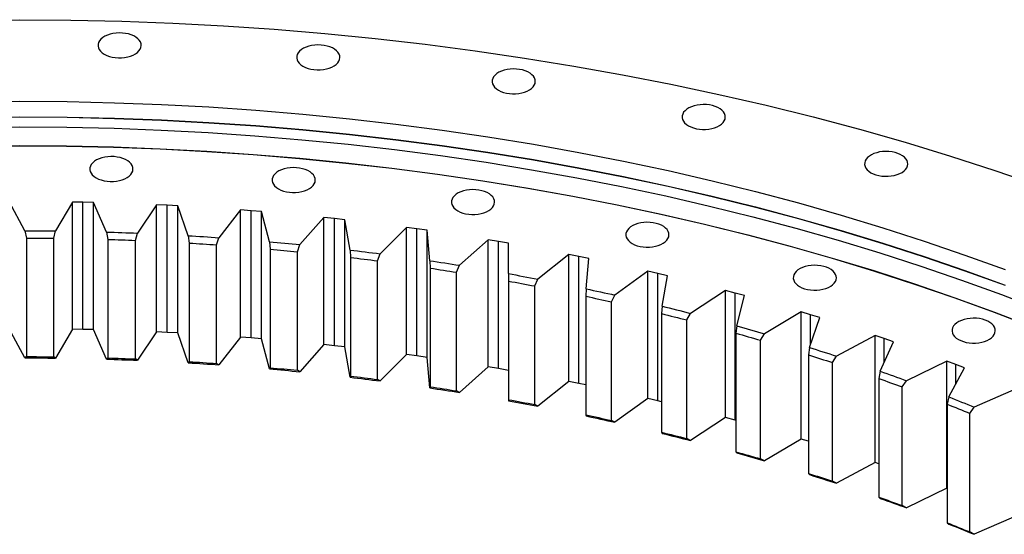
# Model space of a CAD drawing. Header units: millimetres. Extents: x -2262 to 12243, y 36642 to 48023.
# Tile 10 of 12: x 6923 to 7675, y 42958 to 43352. Entities that reach past the tile are written whole.
import ezdxf

# ---------------------------------------------------------------- set-up
doc = ezdxf.new("R2010")
doc.units = ezdxf.units.MM
doc.header["$LTSCALE"] = 50

msp = doc.modelspace()

# ---------------------------------------------------------------- linework, layer by layer
at = {"color": 7, "linetype": 'Continuous', "lineweight": 25}
for p, q in [((6927.12, 43190.28), (6915.26, 43212.53)), ((6963.49, 43212.19), (6950.67, 43190.11)), ((6971.59, 43212.04), (6963.49, 43212.19)), ((6963.49, 43115.02), (6963.49, 43212.19)), ((6979.69, 43211.84), (6971.59, 43212.04)), ((6971.59, 43114.88), (6971.59, 43212.04)), ((6989.62, 43189.27), (6979.69, 43211.84)), ((6979.69, 43114.67), (6979.69, 43211.84)), ((7027.84, 43210.1), (7013.13, 43188.43)), ((7035.92, 43209.73), (7027.84, 43210.1)), ((7027.84, 43112.93), (7027.84, 43210.1)), ((7043.99, 43209.29), (7035.92, 43209.73)), ((7035.92, 43112.56), (7035.92, 43209.73)), ((7051.96, 43186.46), (7043.99, 43209.29)), ((7043.99, 43112.12), (7043.99, 43209.29)), ((7091.93, 43206.17), (7075.36, 43184.94)), ((7099.96, 43205.56), (7091.93, 43206.17)), ((7091.93, 43109), (7091.93, 43206.17)), ((7107.99, 43204.89), (7099.96, 43205.56)), ((7099.96, 43108.39), (7099.96, 43205.56)), ((7113.98, 43181.87), (7107.99, 43204.89)), ((7107.99, 43107.72), (7107.99, 43204.89)), ((7155.6, 43200.4), (7137.22, 43179.67)), ((7163.57, 43199.56), (7155.6, 43200.4)), ((7155.6, 43103.23), (7155.6, 43200.4)), ((7171.53, 43198.66), (7163.57, 43199.56)), ((7163.57, 43102.39), (7163.57, 43199.56)), ((7175.52, 43175.49), (7171.53, 43198.66)), ((7171.53, 43101.49), (7171.53, 43198.66)), ((6927.12, 43190.28), (6928.35, 43184.71)), ((6949.34, 43184.55), (6950.67, 43190.11)), ((6989.62, 43189.27), (6990.65, 43183.66)), ((7011.6, 43182.91), (7013.13, 43188.43)), ((7218.69, 43192.8), (7198.54, 43172.63)), ((7226.58, 43191.73), (7218.69, 43192.8)), ((7218.69, 43095.63), (7218.69, 43192.8)), ((7234.45, 43190.6), (7226.58, 43191.73)), ((7226.58, 43094.56), (7226.58, 43191.73)), ((7236.43, 43167.35), (7234.45, 43190.6)), ((7234.45, 43093.43), (7234.45, 43190.6)), ((6928.35, 43184.71), (6928.35, 43094.07)), ((6949.34, 43093.92), (6949.34, 43184.55)), ((6990.65, 43183.66), (6990.65, 43093.03)), ((7011.6, 43092.27), (7011.6, 43182.91)), ((7051.96, 43186.46), (7052.79, 43180.83)), ((7052.79, 43180.83), (7052.79, 43090.19)), ((7073.64, 43179.47), (7075.36, 43184.94)), ((7113.98, 43181.87), (7114.6, 43176.21)), ((7281.04, 43183.39), (7259.18, 43163.83)), ((7288.83, 43182.1), (7281.04, 43183.39)), ((7281.04, 43086.23), (7281.04, 43183.39)), ((7296.59, 43180.75), (7288.83, 43182.1)), ((7288.83, 43084.93), (7288.83, 43182.1)), ((7296.57, 43157.47), (7296.59, 43180.75)), ((7073.64, 43088.84), (7073.64, 43179.47)), ((7114.6, 43176.21), (7114.6, 43085.57)), ((7135.31, 43174.25), (7137.22, 43179.67)), ((7135.31, 43083.62), (7135.31, 43174.25)), ((7175.52, 43175.49), (7175.93, 43169.82)), ((7175.93, 43169.82), (7175.93, 43079.18)), ((7196.45, 43167.27), (7198.54, 43172.63)), ((7196.45, 43076.63), (7196.45, 43167.27)), ((7236.43, 43167.35), (7236.64, 43161.67)), ((7342.51, 43172.21), (7318.99, 43153.3)), ((7350.18, 43170.69), (7342.51, 43172.21)), ((7342.51, 43075.04), (7342.51, 43172.21)), ((7357.81, 43169.12), (7350.18, 43170.69)), ((7350.18, 43073.52), (7350.18, 43170.69)), ((7355.78, 43145.86), (7357.81, 43169.12)), ((7236.64, 43161.67), (7236.64, 43071.03)), ((7256.91, 43158.53), (7259.18, 43163.83)), ((7256.91, 43067.9), (7256.91, 43158.53)), ((7402.93, 43159.27), (7377.81, 43141.06)), ((7410.46, 43157.53), (7402.93, 43159.27)), ((7402.93, 43062.1), (7402.93, 43159.27)), ((7296.57, 43157.47), (7296.57, 43151.78)), ((7296.57, 43151.78), (7296.57, 43061.14)), ((7316.54, 43148.07), (7318.99, 43153.3)), ((7417.95, 43155.74), (7410.46, 43157.53)), ((7410.46, 43060.36), (7410.46, 43157.53)), ((7413.91, 43132.57), (7417.95, 43155.74)), ((7316.54, 43057.43), (7316.54, 43148.07)), ((7355.78, 43145.86), (7355.57, 43140.18)), ((7462.17, 43144.6), (7435.5, 43127.14)), ((7469.54, 43142.65), (7462.17, 43144.6)), ((7462.17, 43047.43), (7462.17, 43144.6)), ((7355.57, 43140.18), (7355.57, 43049.55)), ((7375.2, 43135.9), (7377.81, 43141.06)), ((7375.2, 43045.26), (7375.2, 43135.9)), ((7476.86, 43140.65), (7469.54, 43142.65)), ((7469.54, 43045.49), (7469.54, 43142.65)), ((7470.83, 43117.63), (7476.86, 43140.65)), ((7413.91, 43132.57), (7413.49, 43126.9)), ((7520.06, 43128.25), (7491.91, 43111.58)), ((7527.25, 43126.09), (7520.06, 43128.25)), ((7520.06, 43031.08), (7520.06, 43128.25)), ((7413.49, 43126.9), (7413.49, 43036.27)), ((7432.73, 43122.06), (7435.5, 43127.14)), ((7432.73, 43031.42), (7432.73, 43122.06)), ((7526.38, 43101.06), (7534.39, 43123.88)), ((7534.39, 43123.88), (7527.25, 43126.09)), ((6927.12, 43093.12), (6915.26, 43115.37)), ((6963.49, 43115.02), (6950.67, 43092.95)), ((6971.59, 43114.88), (6963.49, 43115.02)), ((6979.69, 43114.67), (6971.59, 43114.88)), ((6989.62, 43092.1), (6979.69, 43114.67)), ((7027.84, 43112.93), (7013.13, 43091.26)), ((7035.92, 43112.56), (7027.84, 43112.93)), ((7470.83, 43117.63), (7470.2, 43111.97)), ((7043.99, 43112.12), (7035.92, 43112.56)), ((7051.96, 43089.3), (7043.99, 43112.12)), ((7091.93, 43109), (7075.36, 43087.77)), ((7099.96, 43108.39), (7091.93, 43109)), ((7107.99, 43107.72), (7099.96, 43108.39)), ((7113.98, 43084.7), (7107.99, 43107.72)), ((7470.2, 43111.97), (7470.2, 43021.33)), ((7488.99, 43106.58), (7491.91, 43111.58)), ((7488.99, 43015.94), (7488.99, 43106.58)), ((7576.47, 43110.26), (7546.92, 43094.41)), ((7583.46, 43107.89), (7576.47, 43110.26)), ((7576.47, 43013.09), (7576.47, 43110.26)), ((7580.43, 43082.92), (7590.4, 43105.48)), ((7590.4, 43105.48), (7583.46, 43107.89)), ((7155.6, 43103.23), (7137.22, 43082.5)), ((7163.57, 43102.39), (7155.6, 43103.23)), ((7171.53, 43101.49), (7163.57, 43102.39)), ((7175.52, 43078.32), (7171.53, 43101.49)), ((7526.38, 43101.06), (7525.55, 43095.42)), ((6928.35, 43094.07), (6927.12, 43093.12)), ((6950.67, 43092.95), (6949.34, 43093.92)), ((6990.65, 43093.03), (6989.62, 43092.1)), ((7013.13, 43091.26), (7011.6, 43092.27)), ((7218.69, 43095.63), (7198.54, 43075.46)), ((7226.58, 43094.56), (7218.69, 43095.63)), ((7234.45, 43093.43), (7226.58, 43094.56)), ((7236.43, 43070.18), (7234.45, 43093.43)), ((7525.55, 43095.42), (7525.55, 43004.79)), ((7543.85, 43089.5), (7546.92, 43094.41)), ((7631.25, 43090.66), (7600.37, 43075.68)), ((7638.04, 43088.1), (7631.25, 43090.66)), ((7631.25, 42993.49), (7631.25, 43090.66)), ((7052.79, 43090.19), (7051.96, 43089.3)), ((7075.36, 43087.77), (7073.64, 43088.84)), ((7114.6, 43085.57), (7113.98, 43084.7)), ((7137.22, 43082.5), (7135.31, 43083.62)), ((7281.04, 43086.23), (7259.18, 43066.66)), ((7288.83, 43084.93), (7281.04, 43086.23)), ((7296.57, 43083.58), (7288.83, 43084.93)), ((7543.85, 42998.86), (7543.85, 43089.5)), ((7580.43, 43082.92), (7579.4, 43077.31)), ((7632.85, 43063.24), (7644.76, 43085.48)), ((7644.76, 43085.48), (7638.04, 43088.1)), ((7175.93, 43079.18), (7175.52, 43078.32)), ((7198.54, 43075.46), (7196.45, 43076.63)), ((7579.4, 43077.31), (7579.4, 42986.67)), ((7597.16, 43070.86), (7600.37, 43075.68)), ((7236.64, 43071.03), (7236.43, 43070.18)), ((7259.18, 43066.66), (7256.91, 43067.9)), ((7342.51, 43075.04), (7318.99, 43056.13)), ((7350.18, 43073.52), (7342.51, 43075.04)), ((7355.57, 43072.41), (7350.18, 43073.52)), ((7597.16, 42980.23), (7597.16, 43070.86)), ((7684.27, 43069.51), (7652.14, 43055.44)), ((7296.57, 43061.14), (7296.57, 43060.3)), ((7402.93, 43062.1), (7377.81, 43043.89)), ((7410.46, 43060.36), (7402.93, 43062.1)), ((7413.49, 43059.64), (7410.46, 43060.36)), ((7632.85, 43063.24), (7631.61, 43057.66)), ((7318.99, 43056.13), (7316.54, 43057.43)), ((7631.61, 43057.66), (7631.61, 42967.03)), ((7648.8, 43050.72), (7652.14, 43055.44)), ((7355.57, 43049.55), (7355.78, 43048.7)), ((7377.81, 43043.89), (7375.2, 43045.26)), ((7462.17, 43047.43), (7435.5, 43029.97)), ((7469.54, 43045.49), (7462.17, 43047.43)), ((7470.2, 43045.3), (7469.54, 43045.49)), ((7648.8, 42960.08), (7648.8, 43050.72)), ((7413.49, 43036.27), (7413.91, 43035.41)), ((7435.5, 43029.97), (7432.73, 43031.42)), ((7520.06, 43031.08), (7491.91, 43014.41)), ((7525.55, 43029.44), (7520.06, 43031.08)), ((7470.2, 43021.33), (7470.83, 43020.46)), ((7491.91, 43014.41), (7488.99, 43015.94)), ((7576.47, 43013.09), (7546.92, 42997.24)), ((7579.4, 43012.1), (7576.47, 43013.09)), ((7525.55, 43004.79), (7526.38, 43003.89)), ((7546.92, 42997.24), (7543.85, 42998.86)), ((7631.25, 42993.49), (7600.37, 42978.52)), ((7631.61, 42993.35), (7631.25, 42993.49)), ((7579.4, 42986.67), (7580.43, 42985.75)), ((7600.37, 42978.52), (7597.16, 42980.23)), ((7682.07, 42971.38), (7652.14, 42958.27)), ((7631.61, 42967.03), (7632.85, 42966.07)), ((7652.14, 42958.27), (7648.8, 42960.08))]:
    msp.add_line(p, q, dxfattribs=at)
at = {"color": 82, "linetype": 'Continuous', "lineweight": 25}
for p, q in [((7527.25, 43103.54), (7527.25, 43126.09)), ((7583.46, 43089.78), (7583.46, 43107.89)), ((7638.04, 43072.93), (7638.04, 43088.1))]:
    msp.add_line(p, q, dxfattribs=at)
at = {"color": 7, "linetype": 'Continuous', "lineweight": 25, "flags": 128}
for points in [[(6884.27, 43351.26), (6923.26, 43351.55), (6962.25, 43351.26), (7001.22, 43350.37), (7040.13, 43348.9), (7078.96, 43346.84), (7117.68, 43344.19), (7156.27, 43340.96), (7194.7, 43337.15), (7232.95, 43332.76), (7270.98, 43327.79), (7308.77, 43322.25), (7346.3, 43316.14), (7383.54, 43309.47), (7420.47, 43302.23), (7457.05, 43294.44), (7493.27, 43286.1), (7529.1, 43277.21), (7564.51, 43267.79), (7599.48, 43257.83), (7633.99, 43247.35), (7668.01, 43236.35), (7701.52, 43224.84)], [(6987.88, 43325.19), (6989.7, 43324.28), (6991.73, 43323.53), (6993.93, 43322.97), (6996.25, 43322.59), (6998.64, 43322.41), (7001.05, 43322.44), (7003.42, 43322.67), (7005.72, 43323.09), (7007.88, 43323.7), (7009.86, 43324.49), (7011.63, 43325.44), (7013.13, 43326.52), (7014.35, 43327.72), (7015.25, 43329.01), (7015.82, 43330.37), (7016.04, 43331.75), (7015.91, 43333.14), (7015.43, 43334.5), (7014.61, 43335.81), (7013.47, 43337.03), (7012.03, 43338.15), (7010.33, 43339.13), (7008.39, 43339.96), (7006.27, 43340.62), (7004.01, 43341.09), (7001.65, 43341.37), (6999.24, 43341.45), (6996.84, 43341.32), (6994.5, 43340.99), (6992.27, 43340.47), (6990.19, 43339.77), (6988.31, 43338.9), (6986.67, 43337.88), (6985.3, 43336.74), (6984.24, 43335.49), (6983.51, 43334.17), (6983.11, 43332.79), (6983.07, 43331.4), (6983.37, 43330.02), (6984.03, 43328.69), (6985.01, 43327.42), (6986.3, 43326.24), (6987.88, 43325.19)], [(7139.6, 43315.98), (7141.42, 43315.07), (7143.45, 43314.33), (7145.65, 43313.76), (7147.97, 43313.39), (7150.36, 43313.21), (7152.77, 43313.23), (7155.15, 43313.46), (7157.44, 43313.89), (7159.6, 43314.5), (7161.59, 43315.29), (7163.35, 43316.23), (7164.86, 43317.32), (7166.08, 43318.52), (7166.98, 43319.81), (7167.54, 43321.16), (7167.76, 43322.54), (7167.63, 43323.93), (7167.15, 43325.3), (7166.33, 43326.6), (7165.19, 43327.83), (7163.75, 43328.94), (7162.05, 43329.93), (7160.12, 43330.76), (7158, 43331.42), (7155.73, 43331.89), (7153.37, 43332.17), (7150.96, 43332.24), (7148.57, 43332.12), (7146.22, 43331.79), (7143.99, 43331.27), (7141.91, 43330.57), (7140.03, 43329.7), (7138.39, 43328.68), (7137.03, 43327.53), (7135.96, 43326.28), (7135.23, 43324.96), (7134.83, 43323.59), (7134.79, 43322.2), (7135.1, 43320.82), (7135.75, 43319.48), (7136.73, 43318.21), (7138.02, 43317.04), (7139.6, 43315.98)], [(7288.82, 43297.67), (7290.65, 43296.76), (7292.68, 43296.02), (7294.88, 43295.45), (7297.2, 43295.07), (7299.59, 43294.9), (7302, 43294.92), (7304.37, 43295.15), (7306.67, 43295.57), (7308.83, 43296.19), (7310.81, 43296.98), (7312.58, 43297.92), (7314.08, 43299.01), (7315.3, 43300.21), (7316.2, 43301.5), (7316.77, 43302.85), (7316.99, 43304.23), (7316.86, 43305.62), (7316.38, 43306.99), (7315.56, 43308.29), (7314.42, 43309.52), (7312.98, 43310.63), (7311.28, 43311.62), (7309.34, 43312.45), (7307.22, 43313.11), (7304.96, 43313.58), (7302.6, 43313.86), (7300.19, 43313.93), (7297.79, 43313.8), (7295.45, 43313.48), (7293.22, 43312.96), (7291.14, 43312.25), (7289.26, 43311.38), (7287.62, 43310.37), (7286.25, 43309.22), (7285.19, 43307.97), (7284.45, 43306.65), (7284.06, 43305.28), (7284.02, 43303.89), (7284.32, 43302.51), (7284.98, 43301.17), (7285.96, 43299.9), (7287.25, 43298.73), (7288.82, 43297.67)], [(6887.1, 43288.93), (6923.26, 43289.2), (6959.43, 43288.93), (6995.56, 43288.11), (7031.65, 43286.75), (7067.67, 43284.84), (7103.58, 43282.38), (7139.38, 43279.39), (7175.02, 43275.85), (7210.49, 43271.78), (7245.77, 43267.17), (7280.82, 43262.03), (7315.63, 43256.36), (7350.17, 43250.17), (7384.42, 43243.46), (7418.35, 43236.23), (7451.94, 43228.5), (7485.17, 43220.25), (7518.01, 43211.51), (7550.45, 43202.28), (7582.46, 43192.56), (7614.01, 43182.36), (7645.09, 43171.68), (7675.68, 43160.54)], [(7433.92, 43270.46), (7435.74, 43269.55), (7437.77, 43268.8), (7439.97, 43268.24), (7442.29, 43267.86), (7444.68, 43267.68), (7447.09, 43267.71), (7449.47, 43267.93), (7451.76, 43268.36), (7453.92, 43268.97), (7455.91, 43269.76), (7457.67, 43270.71), (7459.18, 43271.79), (7460.39, 43272.99), (7461.29, 43274.28), (7461.86, 43275.63), (7462.08, 43277.02), (7461.95, 43278.41), (7461.47, 43279.77), (7460.65, 43281.08), (7459.51, 43282.3), (7458.07, 43283.42), (7456.37, 43284.4), (7454.44, 43285.23), (7452.31, 43285.89), (7450.05, 43286.36), (7447.69, 43286.64), (7445.28, 43286.72), (7442.88, 43286.59), (7440.54, 43286.26), (7438.31, 43285.74), (7436.23, 43285.04), (7434.35, 43284.17), (7432.71, 43283.15), (7431.35, 43282.01), (7430.28, 43280.76), (7429.55, 43279.43), (7429.15, 43278.06), (7429.11, 43276.67), (7429.42, 43275.29), (7430.07, 43273.95), (7431.05, 43272.68), (7432.34, 43271.51), (7433.92, 43270.46)], [(6887.1, 43277.15), (6923.26, 43277.42), (6959.43, 43277.15), (6995.56, 43276.33), (7031.65, 43274.96), (7067.67, 43273.05), (7103.58, 43270.6), (7139.38, 43267.6), (7175.02, 43264.07), (7210.49, 43259.99), (7245.77, 43255.38), (7280.82, 43250.25), (7315.63, 43244.58), (7350.17, 43238.39), (7384.42, 43231.68), (7418.35, 43224.45), (7451.94, 43216.71), (7485.17, 43208.47), (7518.01, 43199.73), (7550.45, 43190.5), (7582.46, 43180.77), (7614.01, 43170.57), (7645.09, 43159.9), (7675.68, 43148.76)], [(6887.1, 43276.94), (6923.26, 43277.22), (6959.43, 43276.94), (6995.56, 43276.12), (7031.65, 43274.76), (7067.67, 43272.85), (7103.58, 43270.39), (7139.38, 43267.4), (7175.02, 43263.86), (7210.49, 43259.79), (7245.77, 43255.18), (7280.82, 43250.04), (7315.63, 43244.37), (7350.17, 43238.18), (7384.42, 43231.47), (7418.35, 43224.24), (7451.94, 43216.51), (7485.17, 43208.27), (7518.01, 43199.53), (7550.45, 43190.29), (7582.46, 43180.57), (7614.01, 43170.37), (7645.09, 43159.69), (7675.68, 43148.55)], [(6887.23, 43269.36), (6923.26, 43269.63), (6959.3, 43269.36), (6995.3, 43268.55), (7031.26, 43267.18), (7067.15, 43265.28), (7102.93, 43262.84), (7138.59, 43259.85), (7174.11, 43256.33), (7209.45, 43252.27), (7244.6, 43247.68), (7279.53, 43242.56), (7314.21, 43236.91), (7348.62, 43230.74), (7382.75, 43224.06), (7416.56, 43216.86), (7450.03, 43209.15), (7483.14, 43200.93), (7515.86, 43192.23), (7548.18, 43183.02), (7580.07, 43173.34), (7611.51, 43163.17), (7642.48, 43152.54), (7672.96, 43141.44), (7702.92, 43129.88)], [(6887.49, 43255.11), (6923.26, 43255.38), (6959.04, 43255.11), (6994.79, 43254.29), (7030.5, 43252.94), (7066.13, 43251.05), (7101.66, 43248.63), (7137.07, 43245.66), (7172.33, 43242.16), (7207.43, 43238.13), (7242.32, 43233.58), (7277, 43228.49), (7311.44, 43222.88), (7345.61, 43216.76), (7379.49, 43210.12), (7413.06, 43202.97), (7446.3, 43195.32), (7479.17, 43187.16), (7511.66, 43178.52), (7543.75, 43169.38), (7575.42, 43159.76), (7606.64, 43149.67), (7637.39, 43139.11), (7667.65, 43128.09), (7697.4, 43116.61)], [(6887.49, 43254.96), (6923.26, 43255.23), (6959.03, 43254.96), (6994.78, 43254.15), (7030.48, 43252.8), (7066.1, 43250.91), (7101.63, 43248.48), (7137.03, 43245.52), (7172.29, 43242.02), (7207.37, 43237.99), (7242.27, 43233.44), (7276.94, 43228.35), (7311.37, 43222.75), (7345.53, 43216.62), (7379.41, 43209.98), (7412.97, 43202.84), (7446.2, 43195.18), (7479.07, 43187.03), (7511.56, 43178.39), (7543.64, 43169.25), (7575.3, 43159.64), (7606.51, 43149.54), (7637.26, 43138.99), (7667.51, 43127.97), (7697.26, 43116.49)], [(7573.29, 43234.64), (7575.11, 43233.73), (7577.14, 43232.98), (7579.34, 43232.41), (7581.66, 43232.04), (7584.05, 43231.86), (7586.46, 43231.89), (7588.83, 43232.11), (7591.13, 43232.54), (7593.29, 43233.15), (7595.28, 43233.94), (7597.04, 43234.89), (7598.55, 43235.97), (7599.76, 43237.17), (7600.66, 43238.46), (7601.23, 43239.81), (7601.45, 43241.2), (7601.32, 43242.59), (7600.84, 43243.95), (7600.02, 43245.26), (7598.88, 43246.48), (7597.44, 43247.6), (7595.74, 43248.58), (7593.81, 43249.41), (7591.68, 43250.07), (7589.42, 43250.54), (7587.06, 43250.82), (7584.65, 43250.89), (7582.25, 43250.77), (7579.91, 43250.44), (7577.68, 43249.92), (7575.6, 43249.22), (7573.72, 43248.35), (7572.08, 43247.33), (7570.71, 43246.18), (7569.65, 43244.94), (7568.92, 43243.61), (7568.52, 43242.24), (7568.48, 43240.85), (7568.79, 43239.47), (7569.44, 43238.13), (7570.42, 43236.86), (7571.71, 43235.69), (7573.29, 43234.64)], [(6981.59, 43230.7), (6983.42, 43229.79), (6985.45, 43229.04), (6987.65, 43228.48), (6989.97, 43228.1), (6992.36, 43227.92), (6994.77, 43227.95), (6997.14, 43228.17), (6999.44, 43228.6), (7001.6, 43229.21), (7003.58, 43230), (7005.35, 43230.95), (7006.85, 43232.03), (7008.07, 43233.23), (7008.97, 43234.52), (7009.54, 43235.87), (7009.76, 43237.26), (7009.63, 43238.65), (7009.15, 43240.01), (7008.33, 43241.32), (7007.19, 43242.54), (7005.75, 43243.66), (7004.05, 43244.64), (7002.11, 43245.47), (6999.99, 43246.13), (6997.73, 43246.6), (6995.37, 43246.88), (6992.96, 43246.96), (6990.56, 43246.83), (6988.22, 43246.5), (6985.99, 43245.98), (6983.91, 43245.28), (6982.03, 43244.41), (6980.39, 43243.39), (6979.02, 43242.25), (6977.96, 43241), (6977.22, 43239.67), (6976.83, 43238.3), (6976.79, 43236.91), (6977.09, 43235.53), (6977.75, 43234.19), (6978.73, 43232.92), (6980.02, 43231.75), (6981.59, 43230.7)], [(7120.83, 43222.25), (7122.65, 43221.34), (7124.68, 43220.59), (7126.88, 43220.03), (7129.2, 43219.65), (7131.59, 43219.47), (7134, 43219.5), (7136.37, 43219.73), (7138.67, 43220.15), (7140.83, 43220.76), (7142.81, 43221.55), (7144.58, 43222.5), (7146.09, 43223.58), (7147.3, 43224.78), (7148.2, 43226.07), (7148.77, 43227.43), (7148.99, 43228.81), (7148.86, 43230.2), (7148.38, 43231.56), (7147.56, 43232.87), (7146.42, 43234.09), (7144.98, 43235.21), (7143.28, 43236.19), (7141.35, 43237.02), (7139.22, 43237.68), (7136.96, 43238.15), (7134.6, 43238.43), (7132.19, 43238.51), (7129.79, 43238.38), (7127.45, 43238.05), (7125.22, 43237.53), (7123.14, 43236.83), (7121.26, 43235.96), (7119.62, 43234.94), (7118.25, 43233.8), (7117.19, 43232.55), (7116.46, 43231.23), (7116.06, 43229.85), (7116.02, 43228.46), (7116.33, 43227.08), (7116.98, 43225.74), (7117.96, 43224.48), (7119.25, 43223.3), (7120.83, 43222.25)], [(7257.77, 43205.45), (7259.59, 43204.54), (7261.62, 43203.79), (7263.82, 43203.22), (7266.14, 43202.85), (7268.53, 43202.67), (7270.94, 43202.7), (7273.31, 43202.92), (7275.61, 43203.35), (7277.77, 43203.96), (7279.75, 43204.75), (7281.52, 43205.7), (7283.03, 43206.78), (7284.24, 43207.98), (7285.14, 43209.27), (7285.71, 43210.62), (7285.93, 43212.01), (7285.8, 43213.4), (7285.32, 43214.76), (7284.5, 43216.07), (7283.36, 43217.29), (7281.92, 43218.41), (7280.22, 43219.39), (7278.28, 43220.22), (7276.16, 43220.88), (7273.9, 43221.35), (7271.54, 43221.63), (7269.13, 43221.7), (7266.73, 43221.58), (7264.39, 43221.25), (7262.16, 43220.73), (7260.08, 43220.03), (7258.2, 43219.16), (7256.56, 43218.14), (7255.19, 43216.99), (7254.13, 43215.75), (7253.4, 43214.42), (7253, 43213.05), (7252.96, 43211.66), (7253.27, 43210.28), (7253.92, 43208.94), (7254.9, 43207.67), (7256.19, 43206.5), (7257.77, 43205.45)], [(7390.91, 43180.47), (7392.74, 43179.56), (7394.77, 43178.82), (7396.97, 43178.25), (7399.29, 43177.87), (7401.68, 43177.7), (7404.08, 43177.72), (7406.46, 43177.95), (7408.75, 43178.37), (7410.92, 43178.99), (7412.9, 43179.77), (7414.67, 43180.72), (7416.17, 43181.81), (7417.39, 43183.01), (7418.29, 43184.3), (7418.86, 43185.65), (7419.08, 43187.03), (7418.95, 43188.42), (7418.46, 43189.78), (7417.65, 43191.09), (7416.5, 43192.32), (7415.07, 43193.43), (7413.36, 43194.42), (7411.43, 43195.25), (7409.31, 43195.9), (7407.04, 43196.38), (7404.68, 43196.65), (7402.28, 43196.73), (7399.88, 43196.6), (7397.54, 43196.28), (7395.3, 43195.76), (7393.23, 43195.05), (7391.35, 43194.18), (7389.71, 43193.16), (7388.34, 43192.02), (7387.28, 43190.77), (7386.54, 43189.45), (7386.15, 43188.08), (7386.1, 43186.68), (7386.41, 43185.31), (7387.06, 43183.97), (7388.05, 43182.7), (7389.34, 43181.52), (7390.91, 43180.47)], [(6927.12, 43190.28), (6930.06, 43190.28), (6933.01, 43190.27), (6935.95, 43190.25), (6938.9, 43190.23), (6941.84, 43190.21), (6944.78, 43190.18), (6947.73, 43190.15), (6950.67, 43190.11)], [(6989.62, 43189.27), (6992.56, 43189.18), (6995.5, 43189.08), (6998.44, 43188.99), (7001.38, 43188.88), (7004.32, 43188.77), (7007.25, 43188.66), (7010.19, 43188.55), (7013.13, 43188.43)], [(6928.35, 43184.71), (6930.98, 43184.7), (6933.6, 43184.69), (6936.22, 43184.67), (6938.85, 43184.66), (6941.47, 43184.64), (6944.09, 43184.61), (6946.71, 43184.58), (6949.34, 43184.55)], [(6990.65, 43183.66), (6993.27, 43183.58), (6995.89, 43183.49), (6998.51, 43183.4), (7001.13, 43183.31), (7003.75, 43183.21), (7006.36, 43183.12), (7008.98, 43183.01), (7011.6, 43182.91)], [(7051.96, 43186.46), (7054.89, 43186.29), (7057.81, 43186.11), (7060.74, 43185.92), (7063.67, 43185.74), (7066.59, 43185.54), (7069.51, 43185.35), (7072.44, 43185.15), (7075.36, 43184.94)], [(7052.79, 43180.83), (7055.4, 43180.67), (7058, 43180.51), (7060.61, 43180.34), (7063.22, 43180.17), (7065.82, 43180), (7068.43, 43179.83), (7071.03, 43179.65), (7073.64, 43179.47)], [(7113.98, 43181.87), (7116.89, 43181.61), (7119.79, 43181.34), (7122.7, 43181.07), (7125.61, 43180.8), (7128.51, 43180.52), (7131.41, 43180.24), (7134.32, 43179.96), (7137.22, 43179.67)], [(7114.6, 43176.21), (7117.19, 43175.97), (7119.78, 43175.74), (7122.37, 43175.5), (7124.96, 43175.26), (7127.55, 43175.01), (7130.14, 43174.76), (7132.72, 43174.51), (7135.31, 43174.25)], [(7175.52, 43175.49), (7178.4, 43175.15), (7181.28, 43174.8), (7184.16, 43174.45), (7187.04, 43174.09), (7189.92, 43173.73), (7192.79, 43173.37), (7195.67, 43173), (7198.54, 43172.63)], [(7175.93, 43169.82), (7178.5, 43169.51), (7181.07, 43169.2), (7183.64, 43168.88), (7186.2, 43168.57), (7188.76, 43168.25), (7191.33, 43167.92), (7193.89, 43167.6), (7196.45, 43167.27)], [(7236.43, 43167.35), (7239.28, 43166.92), (7242.13, 43166.49), (7244.98, 43166.06), (7247.82, 43165.62), (7250.66, 43165.18), (7253.5, 43164.73), (7256.34, 43164.28), (7259.18, 43163.83)], [(7236.64, 43161.67), (7239.18, 43161.29), (7241.72, 43160.9), (7244.25, 43160.51), (7246.79, 43160.12), (7249.32, 43159.73), (7251.85, 43159.33), (7254.38, 43158.93), (7256.91, 43158.53)], [(7518.81, 43147.6), (7520.63, 43146.69), (7522.66, 43145.94), (7524.86, 43145.38), (7527.18, 43145), (7529.57, 43144.82), (7531.98, 43144.85), (7534.36, 43145.08), (7536.65, 43145.5), (7538.81, 43146.11), (7540.8, 43146.9), (7542.56, 43147.85), (7544.07, 43148.93), (7545.28, 43150.13), (7546.19, 43151.42), (7546.75, 43152.78), (7546.97, 43154.16), (7546.84, 43155.55), (7546.36, 43156.91), (7545.54, 43158.22), (7544.4, 43159.44), (7542.96, 43160.56), (7541.26, 43161.54), (7539.33, 43162.37), (7537.2, 43163.03), (7534.94, 43163.5), (7532.58, 43163.78), (7530.17, 43163.86), (7527.77, 43163.73), (7525.43, 43163.4), (7523.2, 43162.88), (7521.12, 43162.18), (7519.24, 43161.31), (7517.6, 43160.29), (7516.24, 43159.15), (7515.17, 43157.9), (7514.44, 43156.57), (7514.04, 43155.2), (7514, 43153.81), (7514.31, 43152.43), (7514.96, 43151.09), (7515.94, 43149.83), (7517.23, 43148.65), (7518.81, 43147.6)], [(7296.57, 43157.47), (7299.38, 43156.96), (7302.19, 43156.45), (7304.99, 43155.93), (7307.8, 43155.41), (7310.6, 43154.89), (7313.39, 43154.36), (7316.19, 43153.83), (7318.99, 43153.3)], [(7296.57, 43151.78), (7299.07, 43151.33), (7301.57, 43150.87), (7304.07, 43150.41), (7306.57, 43149.95), (7309.06, 43149.48), (7311.56, 43149.01), (7314.05, 43148.54), (7316.54, 43148.07)], [(7355.78, 43145.86), (7358.54, 43145.28), (7361.3, 43144.68), (7364.06, 43144.09), (7366.81, 43143.49), (7369.56, 43142.89), (7372.31, 43142.28), (7375.06, 43141.67), (7377.81, 43141.06)], [(7355.57, 43140.18), (7358.03, 43139.66), (7360.49, 43139.13), (7362.94, 43138.6), (7365.4, 43138.06), (7367.85, 43137.53), (7370.3, 43136.99), (7372.75, 43136.44), (7375.2, 43135.9)], [(7413.91, 43132.57), (7416.62, 43131.91), (7419.33, 43131.24), (7422.03, 43130.56), (7424.73, 43129.88), (7427.42, 43129.2), (7430.12, 43128.52), (7432.81, 43127.83), (7435.5, 43127.14)], [(7413.49, 43126.9), (7415.91, 43126.31), (7418.32, 43125.71), (7420.72, 43125.11), (7423.13, 43124.5), (7425.53, 43123.9), (7427.93, 43123.29), (7430.33, 43122.67), (7432.73, 43122.06)], [(7640.05, 43107.19), (7641.87, 43106.28), (7643.91, 43105.53), (7646.11, 43104.97), (7648.42, 43104.59), (7650.81, 43104.41), (7653.22, 43104.44), (7655.6, 43104.67), (7657.89, 43105.09), (7660.05, 43105.7), (7662.04, 43106.49), (7663.8, 43107.44), (7665.31, 43108.52), (7666.53, 43109.72), (7667.43, 43111.01), (7667.99, 43112.37), (7668.21, 43113.75), (7668.08, 43115.14), (7667.6, 43116.5), (7666.78, 43117.81), (7665.64, 43119.03), (7664.21, 43120.15), (7662.5, 43121.13), (7660.57, 43121.96), (7658.45, 43122.62), (7656.18, 43123.09), (7653.82, 43123.37), (7651.42, 43123.45), (7649.02, 43123.32), (7646.68, 43122.99), (7644.44, 43122.47), (7642.36, 43121.77), (7640.48, 43120.9), (7638.84, 43119.88), (7637.48, 43118.74), (7636.42, 43117.49), (7635.68, 43116.17), (7635.29, 43114.79), (7635.24, 43113.4), (7635.55, 43112.02), (7636.2, 43110.68), (7637.18, 43109.42), (7638.48, 43108.24), (7640.05, 43107.19)], [(7470.83, 43117.63), (7473.47, 43116.88), (7476.12, 43116.14), (7478.76, 43115.38), (7481.4, 43114.63), (7484.03, 43113.87), (7486.66, 43113.11), (7489.29, 43112.35), (7491.91, 43111.58)], [(7470.2, 43111.97), (7472.56, 43111.31), (7474.91, 43110.64), (7477.26, 43109.97), (7479.61, 43109.3), (7481.96, 43108.62), (7484.31, 43107.94), (7486.65, 43107.26), (7488.99, 43106.58)], [(7526.38, 43101.06), (7528.96, 43100.24), (7531.53, 43099.42), (7534.11, 43098.59), (7536.68, 43097.76), (7539.24, 43096.93), (7541.8, 43096.09), (7544.36, 43095.25), (7546.92, 43094.41)], [(6927.12, 43093.12), (6930.06, 43093.11), (6933.01, 43093.1), (6935.95, 43093.08), (6938.9, 43093.06), (6941.84, 43093.04), (6944.78, 43093.01), (6947.73, 43092.98), (6950.67, 43092.95)], [(6928.35, 43094.07), (6930.98, 43094.06), (6933.6, 43094.05), (6936.22, 43094.04), (6938.85, 43094.02), (6941.47, 43094), (6944.09, 43093.98), (6946.71, 43093.95), (6949.34, 43093.92)], [(6989.62, 43092.1), (6992.56, 43092.01), (6995.5, 43091.92), (6998.44, 43091.82), (7001.38, 43091.71), (7004.32, 43091.61), (7007.25, 43091.49), (7010.19, 43091.38), (7013.13, 43091.26)], [(6990.65, 43093.03), (6993.27, 43092.94), (6995.89, 43092.86), (6998.51, 43092.77), (7001.13, 43092.67), (7003.75, 43092.58), (7006.36, 43092.48), (7008.98, 43092.38), (7011.6, 43092.27)], [(7525.55, 43095.42), (7527.84, 43094.69), (7530.14, 43093.96), (7532.43, 43093.22), (7534.72, 43092.48), (7537.01, 43091.74), (7539.29, 43091), (7541.57, 43090.25), (7543.85, 43089.5)], [(7051.96, 43089.3), (7054.89, 43089.12), (7057.81, 43088.94), (7060.74, 43088.76), (7063.67, 43088.57), (7066.59, 43088.37), (7069.51, 43088.18), (7072.44, 43087.98), (7075.36, 43087.77)], [(7052.79, 43090.19), (7055.4, 43090.03), (7058, 43089.87), (7060.61, 43089.71), (7063.22, 43089.54), (7065.82, 43089.37), (7068.43, 43089.19), (7071.03, 43089.02), (7073.64, 43088.84)], [(7113.98, 43084.7), (7116.89, 43084.44), (7119.79, 43084.17), (7122.7, 43083.9), (7125.61, 43083.63), (7128.51, 43083.36), (7131.41, 43083.08), (7134.32, 43082.79), (7137.22, 43082.5)], [(7114.6, 43085.57), (7117.19, 43085.34), (7119.78, 43085.1), (7122.37, 43084.86), (7124.96, 43084.62), (7127.55, 43084.37), (7130.14, 43084.12), (7132.72, 43083.87), (7135.31, 43083.62)], [(7580.43, 43082.92), (7582.94, 43082.02), (7585.44, 43081.13), (7587.94, 43080.23), (7590.43, 43079.33), (7592.92, 43078.42), (7595.41, 43077.51), (7597.89, 43076.6), (7600.37, 43075.68)], [(7175.52, 43078.32), (7178.4, 43077.98), (7181.28, 43077.63), (7184.16, 43077.28), (7187.04, 43076.92), (7189.92, 43076.56), (7192.79, 43076.2), (7195.67, 43075.83), (7198.54, 43075.46)], [(7175.93, 43079.18), (7178.5, 43078.87), (7181.07, 43078.56), (7183.64, 43078.25), (7186.2, 43077.93), (7188.76, 43077.61), (7191.33, 43077.29), (7193.89, 43076.96), (7196.45, 43076.63)], [(7579.4, 43077.31), (7581.63, 43076.51), (7583.86, 43075.71), (7586.08, 43074.91), (7588.3, 43074.11), (7590.52, 43073.3), (7592.74, 43072.49), (7594.95, 43071.68), (7597.16, 43070.86)], [(7236.43, 43070.18), (7239.28, 43069.75), (7242.13, 43069.32), (7244.98, 43068.89), (7247.82, 43068.45), (7250.66, 43068.01), (7253.5, 43067.56), (7256.34, 43067.12), (7259.18, 43066.66)], [(7236.64, 43071.03), (7239.18, 43070.65), (7241.72, 43070.27), (7244.25, 43069.88), (7246.79, 43069.49), (7249.32, 43069.09), (7251.85, 43068.7), (7254.38, 43068.3), (7256.91, 43067.9)], [(7296.57, 43061.14), (7299.07, 43060.69), (7301.57, 43060.23), (7304.07, 43059.77), (7306.57, 43059.31), (7309.06, 43058.85), (7311.56, 43058.38), (7314.05, 43057.9), (7316.54, 43057.43)], [(7296.57, 43060.3), (7299.38, 43059.79), (7302.19, 43059.28), (7304.99, 43058.76), (7307.8, 43058.24), (7310.6, 43057.72), (7313.39, 43057.19), (7316.19, 43056.66), (7318.99, 43056.13)], [(7632.85, 43063.24), (7635.28, 43062.28), (7637.7, 43061.31), (7640.11, 43060.34), (7642.53, 43059.37), (7644.94, 43058.39), (7647.34, 43057.41), (7649.74, 43056.43), (7652.14, 43055.44)], [(7631.61, 43057.66), (7633.77, 43056.8), (7635.93, 43055.94), (7638.08, 43055.08), (7640.23, 43054.21), (7642.38, 43053.34), (7644.52, 43052.47), (7646.66, 43051.59), (7648.8, 43050.72)], [(7355.57, 43049.55), (7358.03, 43049.02), (7360.49, 43048.49), (7362.94, 43047.96), (7365.4, 43047.43), (7367.85, 43046.89), (7370.3, 43046.35), (7372.75, 43045.81), (7375.2, 43045.26)], [(7355.78, 43048.7), (7358.54, 43048.11), (7361.3, 43047.52), (7364.06, 43046.92), (7366.81, 43046.32), (7369.56, 43045.72), (7372.31, 43045.11), (7375.06, 43044.5), (7377.81, 43043.89)], [(7413.49, 43036.27), (7415.91, 43035.67), (7418.32, 43035.07), (7420.72, 43034.47), (7423.13, 43033.87), (7425.53, 43033.26), (7427.93, 43032.65), (7430.33, 43032.04), (7432.73, 43031.42)], [(7413.91, 43035.41), (7416.62, 43034.74), (7419.33, 43034.07), (7422.03, 43033.39), (7424.73, 43032.72), (7427.42, 43032.04), (7430.12, 43031.35), (7432.81, 43030.66), (7435.5, 43029.97)], [(7470.2, 43021.33), (7472.56, 43020.67), (7474.91, 43020), (7477.26, 43019.33), (7479.61, 43018.66), (7481.96, 43017.98), (7484.31, 43017.31), (7486.65, 43016.63), (7488.99, 43015.94)], [(7470.83, 43020.46), (7473.47, 43019.71), (7476.12, 43018.97), (7478.76, 43018.22), (7481.4, 43017.46), (7484.03, 43016.7), (7486.66, 43015.94), (7489.29, 43015.18), (7491.91, 43014.41)], [(7525.55, 43004.79), (7527.84, 43004.06), (7530.14, 43003.32), (7532.43, 43002.59), (7534.72, 43001.85), (7537.01, 43001.11), (7539.29, 43000.36), (7541.57, 42999.61), (7543.85, 42998.86)], [(7526.38, 43003.89), (7528.96, 43003.07), (7531.53, 43002.25), (7534.11, 43001.43), (7536.68, 43000.6), (7539.24, 42999.76), (7541.8, 42998.93), (7544.36, 42998.09), (7546.92, 42997.24)], [(7579.4, 42986.67), (7581.63, 42985.88), (7583.86, 42985.08), (7586.08, 42984.27), (7588.3, 42983.47), (7590.52, 42982.66), (7592.74, 42981.85), (7594.95, 42981.04), (7597.16, 42980.23)], [(7580.43, 42985.75), (7582.94, 42984.86), (7585.44, 42983.96), (7587.94, 42983.06), (7590.43, 42982.16), (7592.92, 42981.25), (7595.41, 42980.34), (7597.89, 42979.43), (7600.37, 42978.52)], [(7631.61, 42967.03), (7633.77, 42966.17), (7635.93, 42965.31), (7638.08, 42964.44), (7640.23, 42963.57), (7642.38, 42962.7), (7644.52, 42961.83), (7646.66, 42960.96), (7648.8, 42960.08)], [(7632.85, 42966.07), (7635.28, 42965.11), (7637.7, 42964.14), (7640.11, 42963.17), (7642.53, 42962.2), (7644.94, 42961.22), (7647.34, 42960.24), (7649.74, 42959.26), (7652.14, 42958.27)]]:
    msp.add_lwpolyline(points, dxfattribs=at)

doc.saveas('drawing.dxf')
